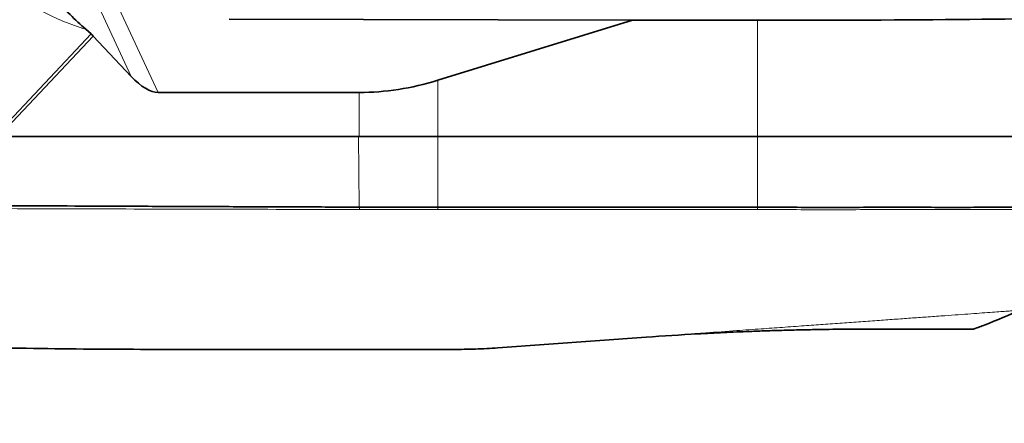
# Model space of a CAD drawing. Header units: millimetres. Extents: x 0 to 14900, y 0 to 10500.
# Tile 52 of 59: x 12577 to 12891, y 5514 to 5643. Entities that reach past the tile are written whole.
import ezdxf

# ---------------------------------------------------------------- set-up
doc = ezdxf.new("R2010")
doc.units = ezdxf.units.MM
doc.header["$LTSCALE"] = 25
doc.styles.add('SLDTEXTSTYLE0', font='TXT', dxfattribs={"width": 0.605})
doc.dimstyles.new('SLDDIMSTYLE1', dxfattribs={"dimtxt": 87.5, "dimasz": 87.5, "dimexe": 0, "dimexo": 0.0625, "dimgap": 21.875, "dimtad": 1, "dimdec": 4, "dimlfac": 25, "dimzin": 12, "dimdsep": 46, "dimtxsty": 'SLDTEXTSTYLE0', "dimsah": 1, "dimcen": 0.09, "dimadec": 1, "dimazin": 3, "dimtfac": 1, "dimtofl": 0, "dimtmove": 0, "dimatfit": 3, "dimfxl": 1, "dimfrac": 2, "dimtolj": 1, "dimtzin": 12, "dimarcsym": 0})

# ---------------------------------------------------------------- blocks, each defined once
blk = doc.blocks.new('_D_7')
at = {"color": 7, "linetype": 'Continuous', "lineweight": 0}
for p, q in [((12219.02, 5746.7), (14288.59, 5746.7)), ((7841.41, 5207.35), (7563.33, 5158.31))]:
    blk.add_line(p, q, dxfattribs=at)
at = {"color": 7, "linetype": 'Continuous', "lineweight": 18}
blk.add_arc((10900.22, 5746.7), 3350.87, 190, 0, dxfattribs=at)
for points in [[(14251.09, 5746.7), (14237.45, 5659.37), (14262.44, 5659.04)], [(7600.26, 5164.82), (7604.29, 5076.53), (7628.86, 5081.19)]]:
    blk.add_solid(points, dxfattribs=at)
at = {"color": 7, "linetype": 'Continuous', "lineweight": 18, "insert": (11058.59, 2510.11), "char_height": 87.5, "attachment_point": 1, "rotation": 5, "style": 'SLDTEXTSTYLE0'}
blk.add_mtext('170°', dxfattribs=at)

msp = doc.modelspace()

# ---------------------------------------------------------------- linework, layer by layer
at = {"color": 8, "linetype": 'Continuous', "lineweight": 18}
for p, q in [((12612.9401084, 5624.7848764), (12599.8114304, 5652.9898253)), ((12607.2607248, 5650.3851275), (12621.5453282, 5619.6968502)), ((12812.7182389, 5605.6968502), (12812.7182389, 5642.7182309)), ((12570.5219876, 5606.900671), (12600.1302958, 5638.3571513)), ((12600.8261948, 5637.6844633), (12571.6592063, 5606.6968502)), ((12710.7182389, 5605.6968502), (12710.7182389, 5623.5896345)), ((12685.6434755, 5605.6968502), (12685.6434755, 5619.6968502)), ((12685.6158981, 5583.1304337), (12685.4757099, 5605.6968502)), ((12710.7182389, 5583.06921), (12710.7182389, 5605.6968502)), ((12812.7182389, 5583.0864659), (12812.7182389, 5605.6968502)), ((12685.7985822, 5582.3596011), (12685.6104492, 5583.1304024)), ((12710.7182389, 5582.3230226), (12710.7249587, 5583.0691506)), ((12812.7119982, 5583.0864019), (12812.7182389, 5582.3401454))]:
    msp.add_line(p, q, dxfattribs=at)
at = {"color": 7, "linetype": 'Continuous', "lineweight": 35}
for p, q in [((12772.8201188, 5642.7182309), (12644.1174961, 5643.1284118)), ((12772.8201188, 5642.7182309), (12710.7182389, 5623.5896345)), ((12772.8201188, 5642.7182309), (12812.7182389, 5642.7182309)), ((12600.1302958, 5638.3571513), (12598.4270945, 5639.852189)), ((12612.9401084, 5624.7848764), (12600.8261948, 5637.6844633)), ((12621.5453282, 5619.6968502), (12685.6434755, 5619.6968502)), ((12685.6434755, 5605.6968502), (12429.6238948, 5605.6968502)), ((12710.7182389, 5605.6968502), (12685.6434755, 5605.6968502)), ((12812.7182389, 5605.6968502), (12710.7182389, 5605.6968502)), ((12954.7182389, 5605.6968502), (12812.7182389, 5605.6968502)), ((12685.6104492, 5583.1304024), (12685.6158981, 5583.1304337)), ((12710.7182389, 5583.06921), (12710.7249587, 5583.0691506)), ((12812.7119982, 5583.0864019), (12812.7182389, 5583.0864659)), ((12729.8894795, 5538.2131152), (12777.1510577, 5541.6155251))]:
    msp.add_line(p, q, dxfattribs=at)
at = {"color": 7, "linetype": 'Continuous', "lineweight": 18}
msp.add_arc((10900.2182389, 5746.6968502), 3056, 190, 170, dxfattribs=at)
at = {"color": 7, "linetype": 'Continuous', "lineweight": 35}
for centre, major_axis, ratio, start_param, end_param in [((12812.7182389, 5645.1968502), (142, 0), 0.0174550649, 4.7123889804, 5.7060044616), ((12597.8294858, 5635.6343124), (4.4692815, -4.004934), 0.5938504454, 1.4263948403, 1.5880633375), ((12614.7275586, 5635.6968502), (-8.7490484, 15.5222158), 0.4435712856, 2.076292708, 2.8965974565), ((12710.7182389, 5863.916014), (36.6303199, 243.3576949), 0.55950071, 3.2256107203, 3.4043968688)]:
    msp.add_ellipse(centre, major_axis=major_axis, ratio=ratio, start_param=start_param, end_param=end_param, dxfattribs=at)
at = {"color": 8, "linetype": 'Continuous', "lineweight": 18}
for points, knots in [([(12598.4270945, 5639.852189), (12596.0588438, 5640.6534565), (12591.2569796, 5642.2781064), (12584.2652578, 5645.5980558), (12577.5075174, 5649.4787644), (12571.0311476, 5653.9288539), (12564.8738758, 5658.7584175), (12558.8025236, 5663.225247), (12553.4115432, 5667.3688305), (12548.8586459, 5671.144219), (12544.8347902, 5674.777651), (12541.0306513, 5678.5981618), (12537.4546669, 5682.6943131), (12534.2783734, 5686.9267492), (12531.5721673, 5691.1626473), (12529.2877584, 5695.3921598), (12527.0110477, 5700.5477613), (12524.9578242, 5706.6923134), (12524.2469287, 5711.5185606), (12523.8953422, 5713.9054703)], [0, 0, 0, 0, 0.068255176, 0.1383941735, 0.2109718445, 0.280927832, 0.352816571, 0.4247239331, 0.4868278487, 0.538541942, 0.5862800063, 0.6349234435, 0.685812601, 0.7348144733, 0.7795168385, 0.8232528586, 0.8662750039, 0.9338638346, 1, 1, 1, 1]), ([(12429.9557797, 5582.9861964), (12444.1691804, 5582.9746297), (12472.5959711, 5582.9514961), (12515.2366461, 5582.796818), (12557.8771977, 5582.6684216), (12600.5177316, 5582.5470031), (12643.1582324, 5582.4351008), (12671.5851324, 5582.3847677), (12685.7985822, 5582.3596011)], [0, 0, 0, 0, 0.1666667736, 0.3333334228, 0.5000000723, 0.666666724, 0.8333333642, 1, 1, 1, 1]), ([(12710.7182389, 5582.3230226), (12719.218239, 5582.3246379), (12736.2182395, 5582.3278685), (12761.7182398, 5582.3212811), (12787.2182417, 5582.3251422), (12804.2182397, 5582.3351444), (12812.7182389, 5582.3401454)], [0, 0, 0, 0, 0.249999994, 0.4999999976, 0.7499999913, 1, 1, 1, 1]), ([(12812.7182389, 5582.3401454), (12816.4007956, 5582.3316376), (12823.7468655, 5582.314666), (12834.6922525, 5582.2608397), (12845.5080132, 5582.3095449), (12856.1256443, 5582.3287602), (12867.310925, 5582.3021364), (12878.9019956, 5582.3074962), (12890.7027025, 5582.3152002), (12901.759717, 5582.3111129), (12911.9482436, 5582.304798), (12921.1833474, 5582.3075767), (12929.3836829, 5582.3069109), (12936.46057, 5582.3011506), (12942.3322533, 5582.3002999), (12946.9825698, 5582.2986908), (12950.3217464, 5582.3004211), (12952.4096917, 5582.2996837), (12952.6632169, 5582.2991327), (12952.7889997, 5582.2988593)], [0, 0, 0, 0, 0.0502129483, 0.1001662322, 0.1501793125, 0.20046862, 0.2504843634, 0.3126772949, 0.3750755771, 0.4378773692, 0.5001642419, 0.5623959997, 0.6251378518, 0.6876391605, 0.7498217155, 0.8122848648, 0.8752027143, 0.9380836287, 1, 1, 1, 1]), ([(12777.1510577, 5541.6155251), (12778.8199569, 5541.7356708), (12785.1776873, 5542.1933704), (12794.8240947, 5542.8878253), (12805.3890382, 5543.6484065), (12813.5110332, 5544.2331173), (12820.7012589, 5544.7507491), (12827.3192516, 5545.2271852), (12833.6685574, 5545.6842783), (12839.7135686, 5546.1194649), (12845.7097979, 5546.5511396), (12851.4831018, 5546.9667657), (12856.9900081, 5547.3632136), (12862.210904, 5547.7390713), (12867.4079348, 5548.1132109), (12872.2998125, 5548.4653823), (12876.8244715, 5548.7911172), (12880.8346928, 5549.0798171), (12884.4794103, 5549.3422041), (12887.6549527, 5549.5708147), (12890.3504546, 5549.7648667), (12892.5575339, 5549.9237566), (12894.2996729, 5550.049175), (12895.5138272, 5550.1365832), (12896.2351359, 5550.1885109), (12896.2999664, 5550.1931782), (12896.3310482, 5550.1954158)], [0, 0, 0, 0, 0.0317285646, 0.1208710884, 0.1833112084, 0.2324182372, 0.2749930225, 0.3179669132, 0.355851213, 0.3939951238, 0.4325453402, 0.4716512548, 0.5084880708, 0.5455681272, 0.5833022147, 0.6253986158, 0.6630517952, 0.7009709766, 0.7393064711, 0.7782192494, 0.8154147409, 0.852873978, 0.8907454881, 0.9291818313, 0.9660475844, 1, 1, 1, 1])]:
    msp.add_open_spline(points, degree=3, knots=knots, dxfattribs=at)
at = {"color": 7, "linetype": 'Continuous', "lineweight": 35}
for points, knots in [([(12586.9421706, 5656.6464475), (12586.394095, 5656.8254319), (12585.6383865, 5657.0722227), (12584.8023686, 5657.1427302), (12584.4333483, 5657.0751425), (12584.2307408, 5656.9311871), (12584.0916315, 5656.7030248), (12584.0860605, 5656.2587333), (12584.2795135, 5655.7045019), (12584.5313801, 5655.1824809), (12585.0309034, 5654.2923715), (12585.9387265, 5652.9848494), (12587.3050664, 5651.2340828), (12589.7186432, 5648.3861063), (12593.369695, 5644.4717343), (12596.7393893, 5641.3937778), (12598.4270945, 5639.852189)], [0, 0, 0, 0, 0.0743264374, 0.1024842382, 0.125829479, 0.1389316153, 0.1517852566, 0.1789960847, 0.2116652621, 0.2308875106, 0.2522804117, 0.3357770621, 0.4138965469, 0.5028292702, 0.7509929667, 1, 1, 1, 1]), ([(12429.7847501, 5584.1515012), (12433.0711242, 5584.1401668), (12439.64381, 5584.1174984), (12449.5017114, 5584.2160894), (12462.6470109, 5584.1812331), (12479.0784559, 5584.0366862), (12505.3687438, 5583.9353103), (12538.2316234, 5583.734876), (12577.6670393, 5583.5506292), (12610.5298737, 5583.3982074), (12636.8201128, 5583.2917742), (12653.2515083, 5583.2268877), (12666.312581, 5583.2085349), (12676.0035956, 5583.1309238), (12682.4081632, 5583.1305762), (12685.6104492, 5583.1304024)], [0, 0, 0, 0, 0.0385379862, 0.07707524, 0.1156129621, 0.1926873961, 0.2697618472, 0.4239107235, 0.5780595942, 0.7322084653, 0.8092829, 0.8863573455, 0.924894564, 0.9624472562, 1, 1, 1, 1]), ([(12685.6158981, 5583.1304337), (12688.9111996, 5583.1147448), (12694.7096428, 5583.0871383), (12703.1018448, 5583.0808975), (12708.1769845, 5583.0731096), (12710.7182389, 5583.06921)], [0, 0, 0, 0, 0.39660071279, 0.6978622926, 1, 1, 1, 1]), ([(12710.7249587, 5583.0691506), (12714.0598645, 5583.0606651), (12720.7296021, 5583.0436943), (12734.0689759, 5583.0921408), (12750.7431619, 5583.0629371), (12771.0757963, 5583.0648442), (12788.2354215, 5583.0885016), (12802.2220495, 5583.0389407), (12809.2153367, 5583.0705814), (12812.7119982, 5583.0864019)], [0, 0, 0, 0, 0.0980979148, 0.1961936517, 0.3923850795, 0.5885764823, 0.7942879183, 0.8971434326, 1, 1, 1, 1]), ([(12812.7182389, 5583.0864659), (12816.0831733, 5583.0832566), (12822.8127406, 5583.0768383), (12832.8720848, 5583.0001121), (12842.8284049, 5583.037791), (12852.6468831, 5583.071242), (12862.2430822, 5583.0540854), (12871.6007215, 5583.0424471), (12880.6401325, 5583.0455769), (12889.3454822, 5583.0513415), (12897.6422892, 5583.0499725), (12905.5161154, 5583.0445421), (12912.8998596, 5583.0401941), (12919.7807534, 5583.0401648), (12926.1000162, 5583.0417847), (12931.8464271, 5583.0377176), (12936.9710658, 5583.0320305), (12941.4651109, 5583.0317369), (12945.2904492, 5583.0309097), (12948.4388379, 5583.0297349), (12950.8893886, 5583.0303646), (12952.6157257, 5583.0315861), (12953.6521794, 5583.0308398), (12953.7466149, 5583.0297002), (12953.7914037, 5583.0291596)], [0, 0, 0, 0, 0.04554452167, 0.09108496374, 0.13686093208, 0.18240133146, 0.22817778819, 0.27371811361, 0.31949328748, 0.36503363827, 0.41080912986, 0.45634948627, 0.50212489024, 0.54766523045, 0.59344058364, 0.63898094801, 0.68475640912, 0.73029675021, 0.77607211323, 0.82161246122, 0.86738783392, 0.9129281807, 0.9587035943, 1, 1, 1, 1]), ([(12622.7182389, 5537.6968502), (12610.5767696, 5537.7464031), (12586.291224, 5537.8455197), (12549.8713906, 5538.6645559), (12513.4685496, 5540.0395974), (12484.1130608, 5541.7350077), (12461.7999772, 5543.4610436), (12450.0749773, 5544.5382901), (12441.9148298, 5545.3879858), (12437.3451586, 5545.8927403), (12432.9079223, 5546.4134354), (12428.582061, 5546.9533293), (12424.4005274, 5547.5091568), (12420.3211105, 5548.0882112), (12416.4472596, 5548.6772896), (12412.8203545, 5549.268611), (12409.4376071, 5549.8603908), (12406.2838793, 5550.4539934), (12403.4570483, 5551.0275942), (12400.9738412, 5551.5698539), (12398.8357373, 5552.0710405), (12397.0270289, 5552.5250629), (12395.6100047, 5552.9041982), (12394.5951004, 5553.1897284), (12393.6813134, 5553.4574231), (12393.5685836, 5553.4921902), (12393.4944317, 5553.5150594)], [0, 0, 0, 0, 0.139205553, 0.2784409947, 0.4176480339, 0.5568583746, 0.6155378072, 0.6742289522, 0.6918584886, 0.7095868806, 0.7272261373, 0.744383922, 0.7616652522, 0.779319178, 0.7971029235, 0.814262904, 0.8315415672, 0.8492036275, 0.8670039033, 0.8839284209, 0.9009781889, 0.9184315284, 0.9360264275, 0.9522599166, 0.9685973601, 1, 1, 1, 1]), ([(12881.7228222, 5544.2247733), (12882.9083285, 5544.6633053), (12887.9166799, 5546.5159504), (12892.8120831, 5548.6530818), (12896.5487154, 5550.2843415)], [0, 0, 0, 0, 0.2367059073, 1, 1, 1, 1]), ([(12777.1510577, 5541.6155251), (12782.6314365, 5541.9851798), (12790.858951, 5542.5401303), (12801.9138622, 5543.1002232), (12809.1644079, 5543.4127565), (12815.3678794, 5543.636894), (12820.5530713, 5543.7979613), (12825.7517684, 5543.9320342), (12830.7957269, 5544.0360128), (12835.6038277, 5544.1112416), (12840.1922661, 5544.1617218), (12844.6779262, 5544.1916659), (12847.5301378, 5544.1951221), (12848.9562592, 5544.1968502)], [0, 0, 0, 0, 0.225839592, 0.3390456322, 0.4522372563, 0.5215445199, 0.590804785, 0.6620692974, 0.7333342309, 0.7991181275, 0.8649046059, 0.9324515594, 1, 1, 1, 1]), ([(12848.9562592, 5544.1968502), (12850.2640402, 5544.1968502), (12852.8853573, 5544.1968502), (12856.8944163, 5544.1968502), (12860.9740963, 5544.1968502), (12865.025055, 5544.1968502), (12868.7350245, 5544.1968502), (12872.0175039, 5544.1968502), (12874.8358147, 5544.1968502), (12877.1989636, 5544.1968502), (12879.1136384, 5544.1968502), (12880.5345089, 5544.1968502), (12881.4148503, 5544.1968502), (12881.8116039, 5544.1968502), (12881.7490622, 5544.1968502), (12881.7332951, 5544.1968502)], [0, 0, 0, 0, 0.0660956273, 0.1324821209, 0.215248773, 0.2985938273, 0.3837574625, 0.469543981, 0.5522317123, 0.6354966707, 0.7205754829, 0.8062820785, 0.8888427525, 0.971976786, 1, 1, 1, 1]), ([(12622.7182389, 5537.6968502), (12647.0002273, 5537.6968502), (12677.9367727, 5537.6968502), (12708.8737823, 5537.6968502), (12715.5284392, 5537.6968502)], [0, 0, 0, 0, 0.7848965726, 1, 1, 1, 1]), ([(12715.5284392, 5537.6968502), (12717.9292485, 5537.7188259), (12722.7607479, 5537.7630509), (12727.5034584, 5538.0624765), (12729.8894795, 5538.2131152)], [0, 0, 0, 0, 0.4969077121, 1, 1, 1, 1])]:
    msp.add_open_spline(points, degree=3, knots=knots, dxfattribs=at)
at = {"color": 8, "linetype": 'Continuous', "lineweight": 18}
msp.add_open_spline([(12685.7985822, 5582.3596011), (12689.9268927, 5582.3460433), (12698.1835136, 5582.3189276), (12706.5399971, 5582.3216576), (12710.7182389, 5582.3230226)], degree=3, dxfattribs=at)

# ---------------------------------------------------------------- dimensions: what is measured, and where the dimension line sits
at = {"color": 7, "linetype": 'Continuous', "lineweight": 18}
dim = msp.add_angular_dim_2l(base=(11192.2656691, 2408.5794481), line1=((9808.0664408, 5554.1210211), (7890.6457457, 5216.0280192)), line2=((9631.4193648, 5746.6968502), (12169.0171131, 5746.6968502)), dimstyle='SLDDIMSTYLE1', dxfattribs=at)
dim.commit()
dim.dimension.update_dxf_attribs({"geometry": '_D_7', "text_midpoint": (11192.2656691, 2408.5794481), "dimtype": 162})

doc.saveas('drawing.dxf')
